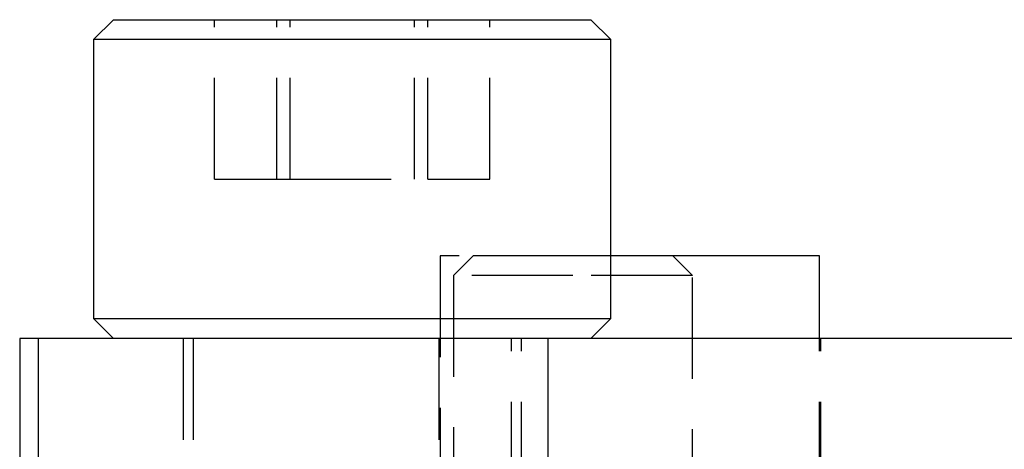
# Model space of a CAD drawing. Extents: x 75 to 757, y 20 to 569.
# Tile 19 of 49: x 246 to 270, y 209 to 220. Entities that reach past the tile are written whole.
import ezdxf

# ---------------------------------------------------------------- set-up
doc = ezdxf.new("R2010")
doc.units = 0
doc.header["$LTSCALE"] = 2
doc.linetypes.add('HIDDEN', pattern=[1.905, 1.27, -0.635])
doc.layers.get('0').update_dxf_attribs({"linetype": 'CONTINUOUS'})

msp = doc.modelspace()

# ---------------------------------------------------------------- linework, layer by layer
at = {"color": 7, "linetype": 'CONTINUOUS'}
for p, q in [((247.98927, 219.589458), (247.489273, 219.089461)), ((247.98927, 219.589458), (254.322439, 219.589458)), ((254.322439, 219.589458), (259.989272, 219.589458)), ((260.489271, 219.089461), (259.989272, 219.589458)), ((247.489273, 219.089461), (247.489273, 212.08946)), ((254.3502, 219.089461), (247.489273, 219.089461)), ((260.489271, 219.089461), (254.3502, 219.089461)), ((260.489271, 212.08946), (260.489271, 219.089461)), ((260.489271, 213.66946), (262.03704, 213.66946)), ((265.733135, 213.659459), (260.489271, 213.659459)), ((262.047041, 213.659459), (262.03704, 213.66946)), ((265.733135, 211.589459), (265.733135, 213.659459)), ((247.489273, 212.08946), (247.98927, 211.589459)), ((247.489273, 212.08946), (254.3502, 212.08946)), ((254.3502, 212.08946), (260.489271, 212.08946)), ((259.989272, 211.589459), (260.489271, 212.08946)), ((245.633497, 211.589459), (245.633497, 207.65946)), ((246.095027, 211.589459), (245.633497, 211.589459)), ((246.095027, 211.589459), (246.095027, 203.649459)), ((258.901677, 211.589459), (246.095027, 211.589459)), ((258.901677, 211.589459), (258.901677, 203.649459)), ((310.099402, 211.589459), (258.901677, 211.589459))]:
    msp.add_line(p, q, dxfattribs=at)
at = {"color": 7, "linetype": 'HIDDEN'}
for p, q in [((250.530514, 215.58946), (250.530514, 219.589458)), ((252.093311, 215.58946), (252.093311, 219.589458)), ((252.426475, 215.58946), (252.426475, 219.589458)), ((255.552068, 215.58946), (255.552068, 219.589458)), ((255.885232, 215.58946), (255.885232, 219.589458)), ((257.448028, 215.58946), (257.448028, 219.589458)), ((250.530514, 215.58946), (252.426475, 215.58946)), ((252.426475, 215.58946), (255.885232, 215.58946)), ((255.885232, 215.58946), (257.448028, 215.58946)), ((260.489271, 213.659459), (256.203133, 213.659459)), ((256.203133, 213.659459), (256.203133, 158.65946)), ((257.037039, 213.66946), (256.537038, 213.169459)), ((257.037039, 213.66946), (259.537041, 213.66946)), ((259.537041, 213.66946), (260.489271, 213.66946)), ((262.537039, 213.169459), (262.047041, 213.659459)), ((259.537041, 213.169459), (256.537038, 213.169459)), ((256.537038, 213.169459), (256.537038, 168.66946)), ((262.537039, 213.169459), (259.537041, 213.169459)), ((262.537039, 168.66946), (262.537039, 213.169459)), ((249.73927, 211.589459), (249.73927, 203.649459)), ((249.989271, 211.589459), (249.989271, 203.649459)), ((256.168134, 211.589459), (256.168134, 203.649459)), ((257.989272, 203.649459), (257.989272, 211.589459)), ((258.239272, 203.649459), (258.239272, 211.589459)), ((265.733135, 203.649459), (265.733135, 211.589459)), ((265.768134, 203.649459), (265.768134, 211.589459))]:
    msp.add_line(p, q, dxfattribs=at)

doc.saveas('drawing.dxf')
